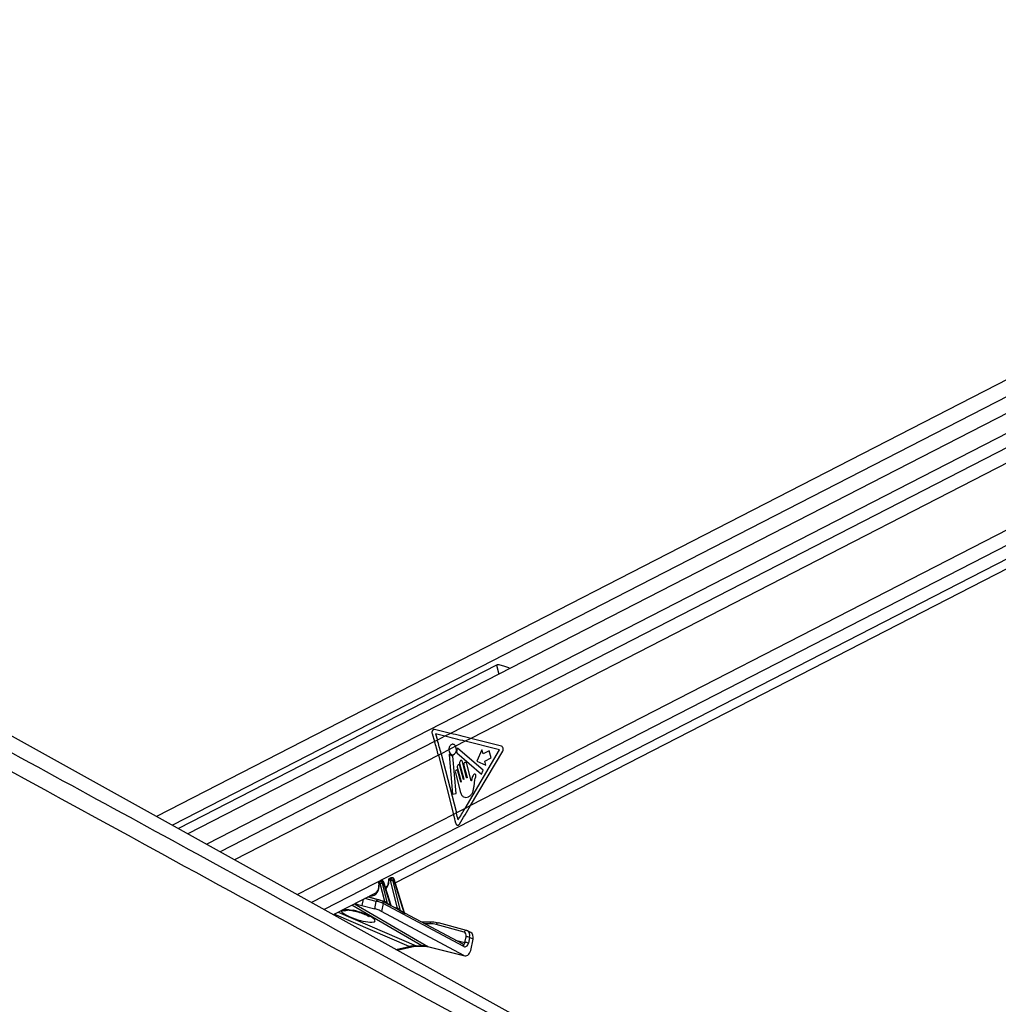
# Model space of a CAD drawing. Header units: millimetres. Extents: x 20 to 23339, y 40 to 19992.
# Tile 136 of 154: x 16562 to 17320, y 7142 to 7905. Entities that reach past the tile are written whole.
import ezdxf

# ---------------------------------------------------------------- set-up
doc = ezdxf.new("R2010")
doc.units = ezdxf.units.MM
doc.header["$LTSCALE"] = 2

msp = doc.modelspace()

# ---------------------------------------------------------------- linework, layer by layer
at = {"color": 7, "linetype": 'Continuous', "lineweight": 25}
for p, q in [((17869.21, 7904.86), (16668.21, 7287.66)), ((17883.27, 7885.97), (16692.63, 7274.09)), ((16853.19, 7236.12), (17898.3, 7773.21)), ((17638.13, 6748.91), (15845.28, 7744.75)), ((16931.65, 7404.73), (16685.34, 7278.14)), ((16895.96, 7351.95), (16883.52, 7354.97)), ((16881.71, 7351.74), (16883.61, 7345.6)), ((16885.77, 7346.71), (16883.61, 7345.6)), ((16884.27, 7351.53), (16885.77, 7346.71)), ((16891.65, 7349.73), (16884.27, 7351.53)), ((16891.65, 7349.73), (16885.77, 7346.71)), ((16895.96, 7351.95), (16891.65, 7349.73)), ((16911.75, 7348.04), (16907.44, 7345.83)), ((16935.37, 7342.1), (16911.75, 7348.04)), ((16894.77, 7339.31), (16888.74, 7336.22)), ((16899.94, 7341.97), (16894.77, 7339.31)), ((16907.44, 7345.83), (16899.94, 7341.97)), ((16921.23, 7323.48), (16901.56, 7340.26)), ((16907.2, 7293.76), (16933.99, 7339.15)), ((16933.99, 7339.15), (16907.44, 7345.83)), ((16920.34, 7339.09), (16916.25, 7330.31)), ((16921.14, 7335.99), (16920.34, 7339.09)), ((16926, 7338.49), (16921.14, 7335.99)), ((16927.44, 7332.89), (16926, 7338.49)), ((16888.74, 7336.22), (16886.58, 7335.11)), ((16886.58, 7335.11), (16898.37, 7289.22)), ((16888.74, 7336.22), (16900.53, 7290.33)), ((16894.94, 7335.35), (16897.63, 7304.96)), ((16900.35, 7305.45), (16897.8, 7334.2)), ((16900.92, 7336.89), (16919.86, 7320.26)), ((16911.49, 7295.96), (16936.39, 7338.14)), ((16922.58, 7330.39), (16927.44, 7332.89)), ((16901.24, 7325.7), (16904.13, 7314.46)), ((16903.05, 7328.68), (16906.19, 7316.43)), ((16905.91, 7316.29), (16903.23, 7326.72)), ((16908.47, 7317.6), (16905.32, 7329.85)), ((16906.33, 7327.18), (16908.75, 7317.75)), ((16912.02, 7315.1), (16908.61, 7328.35)), ((16916.25, 7330.31), (16923.37, 7327.29)), ((16919.86, 7320.26), (16921.23, 7323.48)), ((16923.37, 7327.29), (16922.58, 7330.39)), ((16899.73, 7321.51), (16903.51, 7306.83)), ((16903.84, 7314.32), (16901.73, 7322.54)), ((16914.18, 7311.05), (16914.92, 7315.88)), ((16897.63, 7304.96), (16900.35, 7305.45)), ((16907.2, 7293.76), (16900.53, 7290.33)), ((16911.49, 7295.96), (16907.2, 7293.76)), ((16900.53, 7290.33), (16898.37, 7289.22)), ((16849.67, 7240.02), (16848.61, 7239.47)), ((16849.99, 7240.09), (16848.94, 7239.55)), ((16848.94, 7239.55), (16849.56, 7239.55)), ((16849.56, 7239.55), (16850.61, 7240.09)), ((16850.61, 7240.09), (16849.99, 7240.09)), ((16850.85, 7240.15), (16850.23, 7240.15)), ((16841.13, 7236.1), (16840.85, 7236.1)), ((16841.93, 7237.77), (16840.96, 7237.27)), ((16842.26, 7237.85), (16841.28, 7237.35)), ((16841.28, 7237.35), (16841.56, 7237.35)), ((16841.56, 7237.35), (16842.54, 7237.85)), ((16845.15, 7221.72), (16841.59, 7235.64)), ((16842.54, 7237.85), (16842.26, 7237.85)), ((16842.78, 7237.91), (16842.5, 7237.91)), ((16843.96, 7236.49), (16842.96, 7235.98)), ((16842.96, 7235.98), (16847, 7220.17)), ((16849.47, 7218.81), (16843.96, 7236.49)), ((16849.89, 7218.55), (16844.21, 7236.76)), ((16845.63, 7232.23), (16846.23, 7232.54)), ((16849.13, 7238.3), (16848.51, 7238.3)), ((16855.03, 7216.5), (16849.59, 7237.84)), ((16852.03, 7238.74), (16850.96, 7238.18)), ((16850.96, 7238.18), (16856.97, 7214.63)), ((16860.11, 7212.85), (16852.03, 7238.74)), ((16860.46, 7212.8), (16852.29, 7239)), ((16805.31, 7211.51), (16838.67, 7228.65)), ((16840.31, 7223.08), (16831.91, 7225.18)), ((16827.38, 7218.51), (16837.27, 7216.04)), ((16837.27, 7216.04), (16838.49, 7221.79)), ((16840.31, 7223.08), (16840.57, 7222.98)), ((16843.94, 7220.18), (16842.61, 7213.95)), ((16843.44, 7221.86), (16843.24, 7221.93)), ((16845.46, 7220.78), (16843.44, 7221.86)), ((16906.3, 7186.88), (16843.94, 7220.18)), ((16854.96, 7215.71), (16850.06, 7218.32)), ((16906.27, 7179.97), (16842.61, 7213.95)), ((16860.46, 7212.79), (16860.46, 7212.8)), ((16905.81, 7188.56), (16860.48, 7212.76)), ((16881.39, 7205.78), (16873.56, 7205.78)), ((16906.6, 7197.92), (16884.93, 7203.8)), ((16908.46, 7199.19), (16886.79, 7205.07)), ((16907.09, 7189.97), (16908.03, 7194.38)), ((16909.03, 7198.94), (16908.46, 7199.19)), ((16908.66, 7199.12), (16908.46, 7199.19)), ((16911.82, 7197.61), (16909.15, 7198.93)), ((16910.8, 7193.81), (16909.86, 7189.39)), ((16913.46, 7192.5), (16910.8, 7193.81)), ((16854.7, 7184.07), (16866.07, 7186.6)), ((16869.29, 7187.47), (16873.64, 7187.47)), ((16870.69, 7187.13), (16875.03, 7187.13)), ((16878.42, 7186.93), (16906.27, 7179.97)), ((16879.18, 7186.64), (16907.02, 7179.68)), ((16911.6, 7183.74), (16913.46, 7192.5))]:
    msp.add_line(p, q, dxfattribs=at)
at = {"color": 8, "linetype": 'Continuous', "lineweight": 25}
for p, q in [((17881.06, 7897.75), (16680.55, 7280.8)), ((17878.51, 7867.99), (16707.16, 7266.02)), ((17878.03, 7856.64), (16895.96, 7351.95)), ((17878.03, 7844.62), (16911.75, 7348.04)), ((17882.21, 7794.82), (16911.49, 7295.96)), ((17886.8, 7785.45), (16788.33, 7220.94)), ((17892.69, 7777.89), (16798.23, 7215.44)), ((16931.65, 7404.73), (16933.42, 7397.84)), ((16883.61, 7345.6), (16717.54, 7260.26)), ((16886.58, 7335.11), (16728.78, 7254.01)), ((16898.37, 7289.22), (16777.36, 7227.03)), ((16838.49, 7221.79), (16829.63, 7224.01)), ((16832.28, 7225.37), (16845.15, 7221.72)), ((16873.64, 7187.47), (16819.63, 7218.87)), ((16821.68, 7219.92), (16878.42, 7186.93)), ((16828.41, 7223.38), (16827.38, 7218.51)), ((16851.68, 7217.46), (16855.03, 7216.5)), ((16864.02, 7186.93), (16805.95, 7211.84)), ((16808.92, 7213.36), (16869.29, 7187.47)), ((16820.65, 7214.58), (16820.47, 7214.85)), ((16880.06, 7204.44), (16876.07, 7204.44)), ((16853.69, 7184.63), (16864.02, 7186.93)), ((16878.42, 7186.93), (16879.18, 7186.64)), ((16899.72, 7191.81), (16907.09, 7189.97))]:
    msp.add_line(p, q, dxfattribs=at)
at = {"color": 7, "linetype": 'Continuous', "lineweight": 25, "flags": 128}
for points in [[(16894.77, 7339.31), (16895.06, 7337.67), (16895.8, 7336.34), (16896.86, 7335.55), (16898.05, 7335.44), (16899.18, 7336.01), (16900.04, 7337.19), (16900.49, 7338.75), (16900.45, 7340.45), (16899.94, 7341.97)], [(16901.56, 7340.26), (16901.48, 7340.3), (16901.41, 7340.31), (16901.33, 7340.3), (16901.26, 7340.25), (16901.2, 7340.18), (16901.15, 7340.09), (16901.13, 7339.99), (16901.12, 7339.88)], [(16895.41, 7335.71), (16895.33, 7335.77), (16895.25, 7335.8), (16895.17, 7335.79), (16895.09, 7335.75), (16895.02, 7335.68), (16894.97, 7335.58), (16894.94, 7335.47), (16894.94, 7335.35)], [(16905.32, 7329.85), (16905.08, 7330.42), (16904.7, 7330.82), (16904.24, 7330.97), (16903.77, 7330.87), (16903.37, 7330.53), (16903.09, 7329.99), (16902.98, 7329.34), (16903.05, 7328.68)], [(16901.73, 7322.54), (16901.51, 7323.04), (16901.18, 7323.38), (16900.78, 7323.52), (16900.37, 7323.44), (16900.02, 7323.13), (16899.77, 7322.66), (16899.67, 7322.09), (16899.73, 7321.51)], [(16903.23, 7326.72), (16903.01, 7327.22), (16902.68, 7327.57), (16902.28, 7327.71), (16901.87, 7327.62), (16901.52, 7327.32), (16901.27, 7326.85), (16901.18, 7326.28), (16901.24, 7325.7)], [(16908.61, 7328.35), (16908.36, 7328.92), (16907.98, 7329.32), (16907.52, 7329.47), (16907.05, 7329.37), (16906.65, 7329.03), (16906.37, 7328.49), (16906.26, 7327.84), (16906.33, 7327.18)], [(16906.19, 7316.43), (16906.2, 7316.35), (16906.19, 7316.27), (16906.15, 7316.2), (16906.1, 7316.16), (16906.05, 7316.15), (16905.99, 7316.17), (16905.94, 7316.22), (16905.91, 7316.29)], [(16908.75, 7317.75), (16908.76, 7317.67), (16908.75, 7317.59), (16908.71, 7317.52), (16908.66, 7317.48), (16908.6, 7317.46), (16908.55, 7317.48), (16908.5, 7317.53), (16908.47, 7317.6)], [(16904.13, 7314.46), (16904.13, 7314.38), (16904.12, 7314.3), (16904.09, 7314.23), (16904.04, 7314.19), (16903.98, 7314.17), (16903.92, 7314.19), (16903.87, 7314.24), (16903.84, 7314.32)], [(16849.99, 7240.09), (16850.12, 7240.14), (16850.23, 7240.15)], [(16850.61, 7240.09), (16850.74, 7240.14), (16850.85, 7240.15)], [(16842.5, 7237.91), (16842.39, 7237.9), (16842.26, 7237.85)], [(16842.78, 7237.91), (16842.67, 7237.9), (16842.54, 7237.85)], [(16881.86, 7205.67), (16881.59, 7205.76), (16881.39, 7205.78)]]:
    msp.add_lwpolyline(points, dxfattribs=at)
at = {"color": 8, "linetype": 'Continuous', "lineweight": 25, "flags": 128}
for points in [[(16840.27, 7235.9), (16840.28, 7235.9), (16840.3, 7235.84), (16840.37, 7235.78), (16840.47, 7235.74), (16840.6, 7235.7)], [(16844.21, 7236.76), (16844.22, 7236.75), (16844.2, 7236.7), (16844.15, 7236.63), (16844.07, 7236.57), (16843.96, 7236.49)], [(16848.24, 7237.97), (16848.11, 7238.03), (16848.01, 7238.1), (16847.95, 7238.18), (16847.92, 7238.26), (16847.92, 7238.28)], [(16852.03, 7238.74), (16852.15, 7238.81), (16852.23, 7238.88), (16852.28, 7238.94), (16852.29, 7238.99), (16852.29, 7239)], [(16869.29, 7187.47), (16870.1, 7187.19), (16870.69, 7187.13)], [(16873.64, 7187.47), (16874.44, 7187.19), (16875.01, 7187.13)]]:
    msp.add_lwpolyline(points, dxfattribs=at)
at = {"color": 7, "linetype": 'Continuous', "lineweight": 25}
for centre, radius, start, end in [((16671.84, 7280.45), 223.95, 14.41876, 17.2083), ((16669.68, 7279.34), 223.95, 14.41876, 17.2083), ((16894.39, 7339.47), 6.74, 342.14593, 3.45079), ((16934.1, 7339.66), 2.75, 326.45167, 62.45976), ((16897.78, 7337.55), 3, 217.76359, 265.08472), ((16897.45, 7334.21), 0.35, 357.8989, 77.49995), ((16901.28, 7337.23), 0.502, 160.30246, 223.55564), ((16688.01, 7235.15), 217.2, 12.56645, 14.41461), ((16689.62, 7236.12), 217.76, 12.92744, 14.41318), ((16849.59, 7238.62), 1.13, 125.33518, 196.56223), ((16850.21, 7238.62), 1.13, 125.33518, 196.56223), ((16841.94, 7236.42), 1.13, 125.33518, 196.56223), ((16842.22, 7236.42), 1.13, 125.33518, 196.56223), ((16841.25, 7239.94), 4.31, 274.55518, 293.40825), ((16849.24, 7242.14), 4.31, 274.55518, 293.40825), ((16847.42, 7220.03), 0.439, 161.61835, 209.08894), ((16849.9, 7218.67), 0.451, 161.98185, 206.25298), ((16857.44, 7214.48), 0.492, 162.8927, 197.28954), ((16860.6, 7212.7), 0.511, 163.15887, 193.25235), ((16880.12, 7185.87), 18.57, 74.98734, 90.19035), ((16881.92, 7186.12), 19.54, 74.98734, 90.19035), ((16908.16, 7188.05), 6.33, 65.406, 91.22324), ((16907.22, 7183.63), 6.33, 65.406, 91.22324)]:
    msp.add_arc(centre, radius, start, end, dxfattribs=at)
at = {"color": 8, "linetype": 'Continuous', "lineweight": 25}
for centre, radius, start, end in [((16840.12, 7221.42), 1.67, 83.26181, 167.01175), ((16842.61, 7220.7), 1.42, 338.46559, 54.32168), ((16844.5, 7221.65), 0.648, 302.12693, 5.8341), ((16844.6, 7221.63), 0.833, 307.35153, 356.43209), ((16854.43, 7216.43), 0.61, 292.4358, 7.13001), ((16854.47, 7216.42), 0.641, 293.08152, 4.24658), ((16813.6, 7222.58), 8.01, 256.37849, 288.08892), ((16881.61, 7204.23), 1.57, 97.93795, 172.30364), ((16886.56, 7203.4), 1.68, 82.42643, 166.29677), ((16908.24, 7197.52), 1.68, 82.42643, 166.29677), ((16865.48, 7189.48), 2.93, 240.19745, 281.09004), ((16904.98, 7187.4), 1.42, 338.46559, 54.32168)]:
    msp.add_arc(centre, radius, start, end, dxfattribs=at)
at = {"color": 7, "linetype": 'Continuous', "lineweight": 25}
for centre, major_axis, ratio, start_param, end_param in [((16883.32, 7352.57), (-0.24, 2.43), 0.720739, 6.037201, 8.132603), ((16794.31, 7345.83), (249.46, -50.36), 0.097732, 1.119911, 1.189724), ((16798.61, 7348.04), (249.46, -50.36), 0.097732, 1.119911, 1.189724), ((16794.06, 7293.76), (165.79, 238.22), 0.328191, 4.900457, 4.93695), ((16798.35, 7295.96), (165.79, 238.22), 0.328191, 4.878461, 4.93695), ((16849.91, 7238.13), (-0.67, 1.34), 0.667317, 4.428083, 5.963973), ((16850.99, 7238.69), (-0.71, 1.32), 0.661696, 4.408491, 5.944381), ((16840.96, 7235.63), (-0.208, 0.455), 0.672272, 5.984378, 7.394484), ((16841.24, 7235.63), (-0.208, 0.455), 0.672272, 4.448488, 5.984378), ((16841.92, 7235.93), (-0.67, 1.34), 0.667317, 4.428083, 5.963973), ((16842.91, 7236.45), (-0.71, 1.32), 0.661696, 4.408491, 5.944381), ((16840.04, 7241.72), (-4.54, 10.03), 0.672894, 3.302091, 3.37025), ((16848.61, 7237.82), (-0.208, 0.455), 0.672272, 5.984378, 7.248611), ((16849.24, 7237.82), (-0.208, 0.455), 0.672272, 4.448488, 5.984378), ((16832.47, 7237.84), (-4.54, 10.03), 0.672894, 3.174741, 3.51702), ((16820.75, 7222.05), (9.43, -3.74), 0.122774, 4.911754, 5.539221), ((16841.15, 7220.43), (3.84, -1.17), 0.194378, 0.821716, 2.393668), ((16841.89, 7222.27), (1.89, -0.75), 0.122774, 0.825676, 2.397629), ((16846.11, 7220.88), (1.24, -0.89), 0.144774, 2.246979, 2.556514), ((16799.13, 7243.04), (74.5, -38.78), 0.027868, 0.843432, 0.887581), ((16799.48, 7243.06), (74.14, -38.79), 0.022366, 0.842147, 0.886296), ((16856, 7215.66), (1.24, -0.89), 0.144774, 2.471317, 2.556514), ((16839.92, 7214.63), (3.77, -1.5), 0.122774, 0.825676, 2.397629), ((16799.13, 7243.04), (74.5, -38.78), 0.027868, 0.626705, 0.696538), ((16799.48, 7243.06), (74.14, -38.79), 0.022366, 0.625419, 0.695253), ((16905.16, 7194.21), (1.77, 3.59), 0.6676, 5.076761, 6.413333), ((16906.49, 7193.55), (2.66, 5.38), 0.667892, 6.283093, 6.413379), ((16909.16, 7192.23), (2.66, 5.38), 0.6676, 5.076761, 6.283047), ((16859.97, 7149.7), (18.43, 35.57), 0.689401, 0.335683, 0.511998), ((16864.31, 7149.7), (17.75, 35.91), 0.659686, 0.146235, 0.32255), ((16907.19, 7190.71), (-0.16, 4.08), 0.682424, 2.76236, 4.357906), ((16907.6, 7185.71), (-0.23, 6.12), 0.682424, 2.76236, 4.357906)]:
    msp.add_ellipse(centre, major_axis=major_axis, ratio=ratio, start_param=start_param, end_param=end_param, dxfattribs=at)
at = {"color": 8, "linetype": 'Continuous', "lineweight": 25}
for centre, major_axis, ratio, start_param, end_param in [((16849.29, 7238.13), (-0.67, 1.34), 0.667317, 5.963973, 6.293817), ((16850.36, 7238.69), (-0.71, 1.32), 0.661696, 5.944381, 6.273496), ((16831.8, 7237.53), (-5, 10.92), 0.672272, 2.767705, 4.252891), ((16841.64, 7235.93), (-0.67, 1.34), 0.667317, 5.963973, 6.289142), ((16842.63, 7236.45), (-0.71, 1.32), 0.661696, 5.944381, 6.273496), ((16839.36, 7241.42), (-5, 10.92), 0.672272, 3.362704, 4.107019), ((16824.57, 7210.62), (13.1, -4.08), 0.221676, 3.152709, 8.240621), ((16906.49, 7193.55), (2.66, 5.38), 0.667892, 5.076807, 6.283093), ((16905.76, 7190.62), (-0.48, 2.09), 0.596841, 2.847604, 4.259943)]:
    msp.add_ellipse(centre, major_axis=major_axis, ratio=ratio, start_param=start_param, end_param=end_param, dxfattribs=at)
at = {"color": 7, "linetype": 'Continuous', "lineweight": 25}
for points, knots in [([(17855.11, 6612.47), (17648.44, 6725.29), (17254.11, 6940.55), (16721.59, 7231.57), (16326.77, 7447.73), (16050.67, 7599.42), (15898.77, 7683.21), (15816.05, 7729.14), (15801.99, 7736.95)], [0, 0, 0, 0, 0.301545, 0.575336, 0.777328, 0.878324, 0.97932, 1, 1, 1, 1]), ([(16941.93, 7402.21), (16941.85, 7402.25), (16940.93, 7402.64), (16938.69, 7403.54), (16935.96, 7404.56), (16933.72, 7405.07), (16932.41, 7405.05), (16931.84, 7404.81), (16931.65, 7404.73)], [0, 0, 0, 0, 0.025392, 0.287505, 0.599755, 0.789527, 0.931257, 1, 1, 1, 1]), ([(16899.94, 7341.97), (16899.71, 7342.31), (16899.26, 7342.98), (16898.33, 7343.52), (16897.34, 7343.62), (16896.39, 7343.25), (16895.58, 7342.46), (16895.01, 7341.33), (16894.77, 7340.22), (16894.77, 7339.54), (16894.77, 7339.31)], [0, 0, 0, 0, 0.1335987, 0.2671966, 0.4008119, 0.5344211, 0.6680123, 0.8016105, 0.9352267, 1, 1, 1, 1]), ([(16912.56, 7317.07), (16912.51, 7316.75), (16912.42, 7316.14), (16912.25, 7315.56), (16912.17, 7315.28)], [0, 0, 0, 0, 0.5191471, 1, 1, 1, 1]), ([(16913.9, 7319.84), (16913.58, 7319.41), (16912.99, 7318.62), (16912.7, 7317.55), (16912.56, 7317.07)], [0, 0, 0, 0, 0.546848, 1, 1, 1, 1]), ([(16914.92, 7315.88), (16915.09, 7316.65), (16915.31, 7317.62), (16915.62, 7318.79), (16915.59, 7319.44), (16915.43, 7319.93), (16915.21, 7320.22), (16914.89, 7320.41), (16914.38, 7320.34), (16914.06, 7320.01), (16913.9, 7319.84)], [0, 0, 0, 0, 0.369532, 0.462234, 0.557841, 0.653711, 0.700172, 0.747002, 0.872845, 1, 1, 1, 1]), ([(16903.51, 7306.83), (16903.78, 7305.94), (16904.31, 7304.24), (16905.98, 7302.57), (16907.92, 7302.15), (16909.84, 7302.74), (16911.59, 7303.92), (16913.06, 7305.81), (16913.81, 7308.38), (16914.06, 7310.16), (16914.18, 7311.05)], [0, 0, 0, 0, 0.13106, 0.251024, 0.376916, 0.501355, 0.627161, 0.75065, 0.875357, 1, 1, 1, 1]), ([(16912.17, 7315.28), (16912.15, 7315.24), (16912.11, 7315.17), (16912.05, 7315.11), (16912.02, 7315.1), (16912.02, 7315.1)], [0, 0, 0, 0, 0.51399, 0.984901, 1, 1, 1, 1]), ([(16900, 7282.41), (16900.08, 7282.16), (16900.23, 7281.66), (16900.66, 7281.12), (16901.18, 7280.81), (16901.76, 7280.78), (16902.32, 7281.02), (16902.68, 7281.38), (16902.84, 7281.63), (16902.87, 7281.68)], [0, 0, 0, 0, 0.16108, 0.32216, 0.483216, 0.644079, 0.804679, 0.965128, 1, 1, 1, 1]), ([(16699.76, 7258.52), (16803.73, 7201.78), (16942.35, 7126.12), (17150.23, 7012.69), (17323.45, 6918.18), (17520.78, 6810.53), (17707.58, 6708.62), (17825.11, 6644.52), (17883.87, 6612.47)], [0, 0, 0, 0, 0.2633228, 0.351097, 0.5266455, 0.7021941, 0.8510971, 1, 1, 1, 1]), ([(16848.62, 7239.46), (16848.52, 7239.4), (16848.28, 7239.27), (16848.05, 7238.93), (16847.93, 7238.58), (16847.92, 7238.36), (16847.92, 7238.28)], [0, 0, 0, 0, 0.243575, 0.545619, 0.842948, 1, 1, 1, 1]), ([(16850.23, 7240.15), (16850.08, 7240.14), (16849.87, 7240.13), (16849.71, 7240.02), (16849.67, 7240)], [0, 0, 0, 0, 0.760004, 1, 1, 1, 1]), ([(16852.29, 7239), (16852.23, 7239.14), (16852.1, 7239.47), (16851.74, 7239.86), (16851.29, 7240.11), (16850.99, 7240.14), (16850.85, 7240.15)], [0, 0, 0, 0, 0.2252, 0.53028, 0.793676, 1, 1, 1, 1]), ([(16840.32, 7234.26), (16840.29, 7233.63), (16840.23, 7232.24), (16839.72, 7230.61), (16839.17, 7229.83), (16838.95, 7229.52)], [0, 0, 0, 0, 0.331997, 0.735874, 1, 1, 1, 1]), ([(16840.97, 7237.26), (16840.87, 7237.2), (16840.63, 7237.07), (16840.4, 7236.73), (16840.26, 7236.32), (16840.27, 7236.04), (16840.27, 7235.9)], [0, 0, 0, 0, 0.2202703, 0.4881089, 0.7519096, 1, 1, 1, 1]), ([(16840.27, 7235.9), (16840.32, 7235.48), (16840.39, 7234.91), (16840.33, 7234.39), (16840.32, 7234.26)], [0, 0, 0, 0, 0.7430566, 1, 1, 1, 1]), ([(16842.5, 7237.91), (16842.34, 7237.9), (16842.14, 7237.89), (16841.97, 7237.78), (16841.93, 7237.75)], [0, 0, 0, 0, 0.761939, 1, 1, 1, 1]), ([(16844.21, 7236.76), (16844.16, 7236.9), (16844.03, 7237.22), (16843.66, 7237.62), (16843.22, 7237.87), (16842.91, 7237.9), (16842.78, 7237.91)], [0, 0, 0, 0, 0.2252, 0.53028, 0.793676, 1, 1, 1, 1]), ([(16847.8, 7236.86), (16847.69, 7236.24), (16847.45, 7234.91), (16846.74, 7233.47), (16846.09, 7232.86), (16845.83, 7232.62)], [0, 0, 0, 0, 0.348047, 0.743587, 1, 1, 1, 1]), ([(16847.92, 7238.28), (16847.92, 7237.88), (16847.92, 7237.37), (16847.82, 7236.94), (16847.8, 7236.86)], [0, 0, 0, 0, 0.812174, 1, 1, 1, 1]), ([(16845.43, 7221.58), (16845.56, 7221.49), (16845.89, 7221.27), (16846.37, 7220.79), (16846.76, 7220.39), (16846.96, 7220.21), (16847, 7220.17)], [0, 0, 0, 0, 0.205277, 0.54887, 0.921065, 1, 1, 1, 1]), ([(16847.03, 7219.82), (16846.98, 7219.85), (16846.72, 7219.99), (16846.22, 7220.31), (16845.74, 7220.65), (16845.47, 7220.77), (16845.46, 7220.77)], [0, 0, 0, 0, 0.103943, 0.568615, 0.982427, 1, 1, 1, 1]), ([(16850.06, 7218.32), (16850.06, 7218.32), (16850.06, 7218.32), (16850.02, 7218.34), (16849.96, 7218.41), (16849.91, 7218.49), (16849.9, 7218.54), (16849.9, 7218.55)], [0, 0, 0, 0, 0.005296, 0.331565, 0.623128, 0.95289, 1, 1, 1, 1]), ([(16855.1, 7216.47), (16855.18, 7216.43), (16855.39, 7216.3), (16855.82, 7215.9), (16856.31, 7215.35), (16856.72, 7214.86), (16856.93, 7214.66), (16856.97, 7214.63)], [0, 0, 0, 0, 0.105262, 0.280223, 0.626144, 0.932878, 1, 1, 1, 1]), ([(16816.03, 7215.12), (16816.02, 7215.12), (16815.97, 7215.11), (16816.24, 7215.14), (16816.86, 7215.13), (16818.04, 7215.03), (16819.38, 7214.85), (16820.31, 7214.64), (16820.65, 7214.56)], [0, 0, 0, 0, 0.027982, 0.172137, 0.351995, 0.592616, 0.849907, 1, 1, 1, 1]), ([(16820.64, 7214.58), (16821.04, 7214.49), (16822.25, 7214.22), (16824.33, 7213.65), (16826.79, 7212.85), (16829.14, 7211.96), (16831.07, 7211.09), (16832.39, 7210.39), (16833.15, 7209.91), (16833.23, 7209.83), (16833.27, 7209.8)], [0, 0, 0, 0, 0.065911, 0.199186, 0.345087, 0.502235, 0.664023, 0.797612, 0.910465, 1, 1, 1, 1]), ([(16856.97, 7214.34), (16856.92, 7214.37), (16856.66, 7214.52), (16856.13, 7214.91), (16855.51, 7215.39), (16855.08, 7215.63), (16854.95, 7215.7)], [0, 0, 0, 0, 0.083883, 0.442263, 0.829293, 1, 1, 1, 1]), ([(16860.48, 7212.75), (16860.48, 7212.75), (16860.48, 7212.74), (16860.47, 7212.78), (16860.47, 7212.8)], [0, 0, 0, 0, 0.589096, 1, 1, 1, 1]), ([(16866.07, 7186.6), (16866.47, 7186.68), (16868.07, 7187.02), (16869.57, 7187.08), (16870.69, 7187.13)], [0, 0, 0, 0, 0.250586, 1, 1, 1, 1]), ([(16875.03, 7187.13), (16875.4, 7187.13), (16876.85, 7187.1), (16878.18, 7186.84), (16879.18, 7186.64)], [0, 0, 0, 0, 0.250462, 1, 1, 1, 1])]:
    msp.add_open_spline(points, degree=3, knots=knots, dxfattribs=at)
at = {"color": 8, "linetype": 'Continuous', "lineweight": 25}
for points, knots in [([(15824.25, 7736.95), (15838.5, 7729.14), (15904.99, 7692.75), (16075.61, 7599.41), (16283.77, 7485.66), (16509.14, 7362.58), (16630.45, 7296.36), (16699.76, 7258.52)], [0, 0, 0, 0, 0.048682, 0.227052, 0.583796, 0.762169, 1, 1, 1, 1]), ([(16849.47, 7218.81), (16849.56, 7218.74), (16849.7, 7218.61), (16849.85, 7218.53), (16849.91, 7218.53), (16849.89, 7218.54), (16849.89, 7218.55)], [0, 0, 0, 0, 0.399951, 0.695012, 0.969304, 1, 1, 1, 1]), ([(16850.06, 7218.32), (16850.06, 7218.32), (16850.11, 7218.3), (16850.11, 7218.27), (16850.02, 7218.25), (16849.81, 7218.31), (16849.61, 7218.41), (16849.5, 7218.47)], [0, 0, 0, 0, 0.0156717, 0.2255313, 0.4524433, 0.6939363, 1, 1, 1, 1]), ([(16813.05, 7215.49), (16813.71, 7215.54), (16815.08, 7215.64), (16817.79, 7215.37), (16819.68, 7215), (16820.47, 7214.85)], [0, 0, 0, 0, 0.356914, 0.733511, 1, 1, 1, 1]), ([(16860.47, 7212.75), (16860.49, 7212.74), (16860.57, 7212.7), (16860.63, 7212.6), (16860.63, 7212.49), (16860.52, 7212.43), (16860.34, 7212.46), (16860.18, 7212.54), (16860.1, 7212.59)], [0, 0, 0, 0, 0.037469, 0.234351, 0.434996, 0.595171, 0.795531, 1, 1, 1, 1]), ([(16860.11, 7212.85), (16860.17, 7212.8), (16860.27, 7212.71), (16860.37, 7212.67), (16860.43, 7212.66), (16860.46, 7212.68), (16860.48, 7212.72), (16860.46, 7212.76), (16860.45, 7212.8)], [0, 0, 0, 0, 0.300965, 0.515671, 0.57267, 0.751917, 0.788045, 1, 1, 1, 1])]:
    msp.add_open_spline(points, degree=3, knots=knots, dxfattribs=at)

doc.saveas('drawing.dxf')
